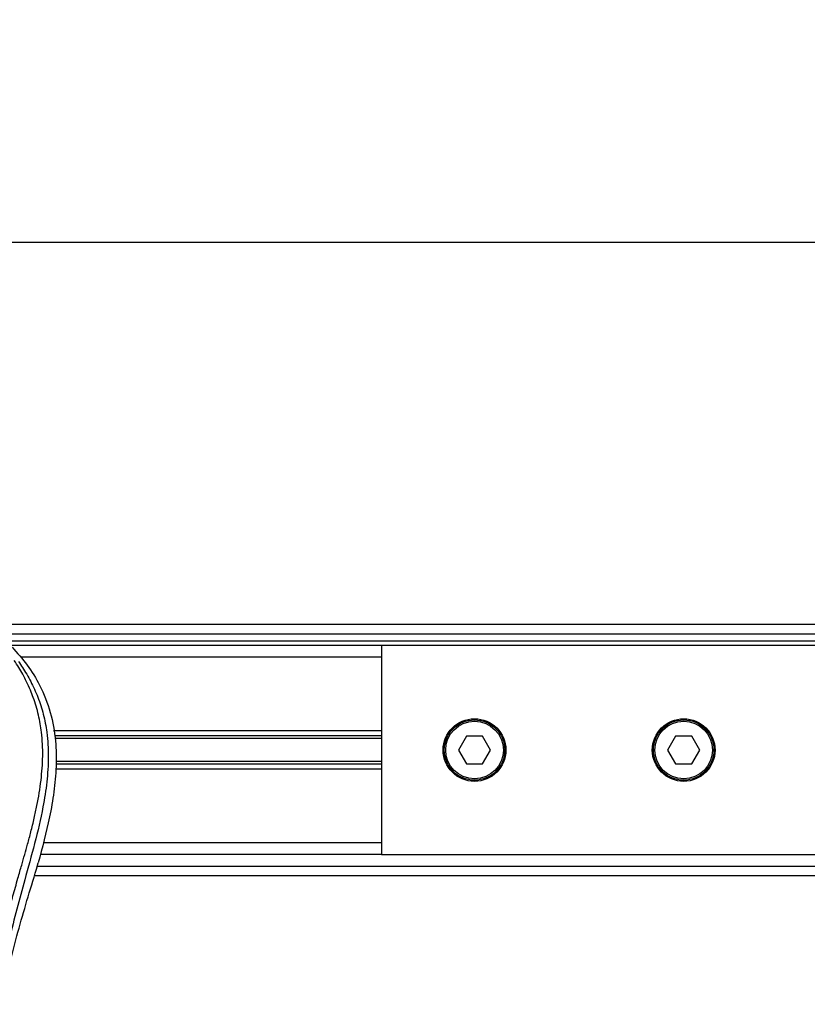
# Model space of a CAD drawing. Header units: millimetres. Extents: x 0 to 420, y 0 to 297.
# Tile 32 of 44: x 190 to 204, y 229 to 246. Entities that reach past the tile are written whole.
import ezdxf

# ---------------------------------------------------------------- set-up
doc = ezdxf.new("R2010")
doc.units = ezdxf.units.MM
doc.layers.add('QUOTE', color=174, linetype='Continuous')
doc.styles.add('SLDTEXTSTYLE3', font='TXT', dxfattribs={"width": 0.75})
doc.dimstyles.new('SLDDIMSTYLE0', dxfattribs={"dimtxt": 3, "dimasz": 3, "dimexe": 0, "dimexo": 0.0625, "dimgap": 0.75, "dimtad": 1, "dimlfac": 12.24566, "dimrnd": 1e-09, "dimzin": 12, "dimdsep": 46, "dimtxsty": 'SLDTEXTSTYLE3', "dimsah": 1, "dimcen": 0.09, "dimadec": 0, "dimazin": 3, "dimtfac": 1, "dimtdec": 3, "dimtofl": 0, "dimtmove": 0, "dimatfit": 3, "dimfxl": 0, "dimfrac": 2, "dimtolj": 1, "dimtzin": 12, "dimarcsym": 0})

# ---------------------------------------------------------------- blocks, each defined once
blk = doc.blocks.new('_D')
at = {"layer": 'QUOTE'}
for p, q in [((60.478, 235.01), (60.478, 243.932)), ((211.552, 235.01), (211.552, 243.932)), ((211.552, 241.932), (60.478, 241.932))]:
    blk.add_line(p, q, dxfattribs=at)
for points in [[(60.478, 241.932), (63.478, 241.432), (63.478, 242.432)], [(211.552, 241.932), (208.552, 242.432), (208.552, 241.432)]]:
    blk.add_solid(points, dxfattribs=at)
at = {"layer": 'QUOTE', "insert": (131.582, 245.799), "char_height": 3, "attachment_point": 1, "style": 'SLDTEXTSTYLE3'}
blk.add_mtext('1850', dxfattribs=at)

msp = doc.modelspace()

# ---------------------------------------------------------------- linework, layer by layer
at = {"color": 7, "linetype": 'Continuous', "lineweight": 25}
for p, q in [((211.55188, 235.21462), (60.47795, 235.21462)), ((62.72364, 235.05129), (209.30619, 235.05129)), ((62.84613, 234.9288), (209.1837, 234.9288)), ((196.44449, 234.84714), (75.58534, 234.84714)), ((196.44449, 234.84714), (196.44449, 231.17237)), ((209.049, 234.84714), (196.44449, 234.84714)), ((196.44449, 234.64299), (190.11021, 234.64299)), ((196.44449, 233.34865), (190.68141, 233.34865)), ((196.44449, 233.26013), (190.69762, 233.26013)), ((197.93628, 233.25474), (197.79484, 233.00975)), ((198.21916, 233.25474), (197.93628, 233.25474)), ((198.3606, 233.00975), (198.21916, 233.25474)), ((201.61105, 233.25474), (201.46961, 233.00975)), ((201.89393, 233.25474), (201.61105, 233.25474)), ((202.03538, 233.00975), (201.89393, 233.25474)), ((196.44449, 233.21325), (190.70621, 233.21325)), ((197.79484, 233.00975), (197.93628, 232.76477)), ((198.21916, 232.76477), (198.3606, 233.00975)), ((201.46961, 233.00975), (201.61105, 232.76477)), ((201.89393, 232.76477), (202.03538, 233.00975)), ((196.44449, 232.80626), (190.72344, 232.80626)), ((196.44449, 232.75938), (190.72458, 232.75938)), ((197.93628, 232.76477), (198.21916, 232.76477)), ((201.61105, 232.76477), (201.89393, 232.76477)), ((196.44449, 232.67086), (190.72111, 232.67086)), ((196.44449, 231.37652), (190.50529, 231.37652)), ((196.44449, 231.17237), (190.44891, 231.17237)), ((196.44449, 231.17237), (209.049, 231.17237)), ((190.38064, 230.9125), (190.41318, 231.02622)), ((190.39658, 230.96821), (209.30619, 230.96821)), ((190.349, 230.80489), (211.55188, 230.80489))]:
    msp.add_line(p, q, dxfattribs=at)
for centre, radius in [((198.07772, 233.00975), 0.55122), ((201.75249, 233.00975), 0.55122), ((198.07772, 233.00975), 0.5308), ((198.07772, 233.00975), 0.5063), ((201.75249, 233.00975), 0.5308), ((201.75249, 233.00975), 0.5063)]:
    msp.add_circle(centre, radius, dxfattribs=at)
for points, knots in [([(189.95169, 234.82068), (190.044, 234.71709), (190.22855, 234.51001), (190.46399, 234.12621), (190.63819, 233.67558), (190.72535, 233.19008), (190.73373, 232.71986), (190.69223, 232.27385), (190.59275, 231.70643), (190.48391, 231.29415), (190.41318, 231.02622)], [0, 0, 0, 0, 0.10316681, 0.20624133, 0.33338823, 0.46068199, 0.57142551, 0.68264429, 0.79376223, 1, 1, 1, 1]), ([(189.19782, 225.49147), (189.20372, 225.82361), (189.21551, 226.48777), (189.31825, 227.4793), (189.46003, 228.35127), (189.61997, 229.10659), (189.7358, 229.58289), (189.81697, 229.89446), (189.85502, 230.0374), (189.89246, 230.1752), (189.9297, 230.31), (189.96875, 230.4496), (190.01116, 230.59972), (190.06277, 230.7802), (190.11764, 230.97176), (190.17436, 231.17172), (190.22925, 231.36522), (190.28571, 231.579), (190.34082, 231.80464), (190.40618, 232.10655), (190.46659, 232.46985), (190.49881, 232.90199), (190.48396, 233.23534), (190.44866, 233.47471), (190.41717, 233.62758), (190.37658, 233.7811), (190.32862, 233.92718), (190.27197, 234.07113), (190.20927, 234.20851), (190.14109, 234.34037), (190.06736, 234.46666), (190.01728, 234.54337), (189.99035, 234.58463)], [0, 0, 0, 0, 0.10501624, 0.21000012, 0.3148093, 0.38417565, 0.45402283, 0.46974914, 0.48595735, 0.50078255, 0.51489215, 0.53016847, 0.54660973, 0.56420695, 0.58951768, 0.60961461, 0.62993527, 0.65313231, 0.67956677, 0.7034488, 0.75098221, 0.79627837, 0.84125889, 0.85770847, 0.87473965, 0.89224616, 0.91011436, 0.92619338, 0.9450023, 0.96297697, 0.98008872, 1, 1, 1, 1]), ([(190.06303, 234.56809), (190.08743, 234.53252), (190.16133, 234.42481), (190.28311, 234.21898), (190.41001, 233.94261), (190.50746, 233.64085), (190.57464, 233.2886), (190.59761, 232.88784), (190.56849, 232.44828), (190.48873, 231.93904), (190.35321, 231.365), (190.13786, 230.59838), (189.89726, 229.69988), (189.66545, 228.66208), (189.49092, 227.61388), (189.37957, 226.55734), (189.36687, 225.8503), (189.36053, 225.49689)], [0, 0, 0, 0, 0.01713512, 0.05188236, 0.08679215, 0.12162042, 0.15673365, 0.20339108, 0.2503509, 0.29727352, 0.3674188, 0.43767936, 0.55024637, 0.66284852, 0.77534741, 0.88770778, 1, 1, 1, 1]), ([(189.77523, 228.69681), (189.86531, 229.0685), (190.04562, 229.81248), (190.26891, 230.54563), (190.38064, 230.9125)], [0, 0, 0, 0, 0.49959655, 1, 1, 1, 1])]:
    msp.add_open_spline(points, degree=3, knots=knots, dxfattribs=at)

# ---------------------------------------------------------------- dimensions: what is measured, and where the dimension line sits
at = {"layer": 'QUOTE'}
dim = msp.add_linear_dim(base=(60.47795, 241.93195), p1=(211.55188, 233.00975), p2=(60.47795, 233.00975), dimstyle='SLDDIMSTYLE0', dxfattribs=at)
dim.commit()
dim.dimension.update_dxf_attribs({"geometry": '_D', "text_midpoint": (136.01491, 241.93195), "dimtype": 160})

doc.saveas('drawing.dxf')
